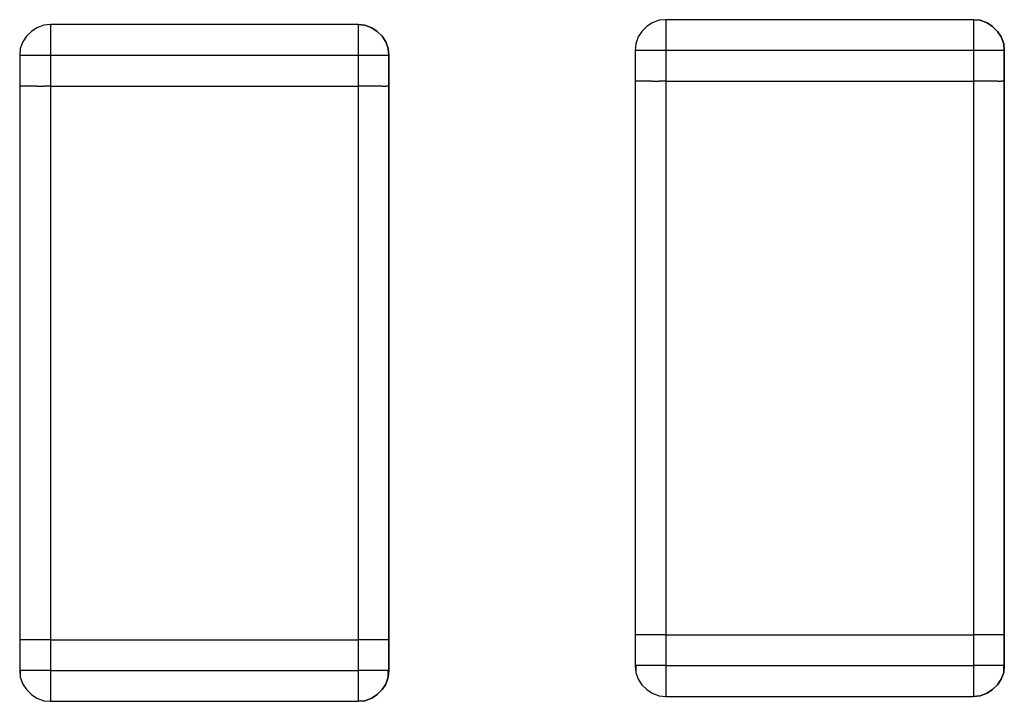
# Model space of a CAD drawing. Header units: inches. Extents: x 0 to 474, y -297 to 0.
# Tile 72 of 256: x 158.59 to 160.19, y -144.84 to -143.73. Entities that reach past the tile are written whole.
import ezdxf

# ---------------------------------------------------------------- set-up
doc = ezdxf.new("R2010")
doc.units = ezdxf.units.IN
doc.header["$MEASUREMENT"] = 0

msp = doc.modelspace()

# ---------------------------------------------------------------- linework, layer by layer
at = {"color": 7, "true_color": 0xffffff}
for p, q in [((158.619, -143.7428), (158.61, -143.7488)), ((158.619, -143.7428), (158.61, -143.7488)), ((158.63, -143.7388), (158.619, -143.7428)), ((158.63, -143.7388), (158.619, -143.7428)), ((158.641, -143.7378), (158.63, -143.7388)), ((158.641, -143.7378), (158.63, -143.7388)), ((159.141, -143.7378), (158.641, -143.7378)), ((159.141, -143.7378), (158.641, -143.7378)), ((158.641, -143.7378), (158.641, -143.7388)), ((158.641, -143.7388), (158.641, -143.7428)), ((158.641, -143.7428), (158.641, -143.7488)), ((159.152, -143.7388), (159.141, -143.7378)), ((159.141, -143.7378), (159.152, -143.7388)), ((159.141, -143.7378), (159.141, -143.7388)), ((159.141, -143.7388), (159.141, -143.7428)), ((159.141, -143.7428), (159.141, -143.7488)), ((159.163, -143.7428), (159.152, -143.7388)), ((159.152, -143.7388), (159.163, -143.7428)), ((159.172, -143.7488), (159.163, -143.7428)), ((159.163, -143.7428), (159.172, -143.7488)), ((159.61, -143.7408), (159.602, -143.7488)), ((159.61, -143.7408), (159.602, -143.7488)), ((159.619, -143.7348), (159.61, -143.7408)), ((159.619, -143.7348), (159.61, -143.7408)), ((159.63, -143.7308), (159.619, -143.7348)), ((159.63, -143.7308), (159.619, -143.7348)), ((159.641, -143.7298), (159.63, -143.7308)), ((159.641, -143.7298), (159.63, -143.7308)), ((160.141, -143.7298), (159.641, -143.7298)), ((160.141, -143.7298), (159.641, -143.7298)), ((159.641, -143.7298), (159.641, -143.7308)), ((159.641, -143.7308), (159.641, -143.7348)), ((159.641, -143.7348), (159.641, -143.7408)), ((159.641, -143.7408), (159.641, -143.7488)), ((160.152, -143.7308), (160.141, -143.7298)), ((160.141, -143.7298), (160.152, -143.7308)), ((160.141, -143.7298), (160.141, -143.7308)), ((160.141, -143.7308), (160.141, -143.7348)), ((160.141, -143.7348), (160.141, -143.7408)), ((160.141, -143.7408), (160.141, -143.7488)), ((160.163, -143.7348), (160.152, -143.7308)), ((160.152, -143.7308), (160.163, -143.7348)), ((160.172, -143.7408), (160.163, -143.7348)), ((160.163, -143.7348), (160.172, -143.7408)), ((160.18, -143.7488), (160.172, -143.7408)), ((160.172, -143.7408), (160.18, -143.7488)), ((158.602, -143.7568), (158.596, -143.7658)), ((158.602, -143.7568), (158.596, -143.7658)), ((158.61, -143.7488), (158.602, -143.7568)), ((158.61, -143.7488), (158.602, -143.7568)), ((158.641, -143.7488), (158.641, -143.7568)), ((158.641, -143.7568), (158.641, -143.7658)), ((159.141, -143.7488), (159.141, -143.7568)), ((159.141, -143.7568), (159.141, -143.7658)), ((159.18, -143.7568), (159.172, -143.7488)), ((159.172, -143.7488), (159.18, -143.7568)), ((159.186, -143.7658), (159.18, -143.7568)), ((159.18, -143.7568), (159.186, -143.7658)), ((159.596, -143.7578), (159.592, -143.7688)), ((159.596, -143.7578), (159.592, -143.7688)), ((159.602, -143.7488), (159.596, -143.7578)), ((159.602, -143.7488), (159.596, -143.7578)), ((159.641, -143.7488), (159.641, -143.7578)), ((159.641, -143.7578), (159.641, -143.7688)), ((160.141, -143.7488), (160.141, -143.7578)), ((160.141, -143.7578), (160.141, -143.7688)), ((160.186, -143.7578), (160.18, -143.7488)), ((160.18, -143.7488), (160.186, -143.7578)), ((160.19, -143.7688), (160.186, -143.7578)), ((160.186, -143.7578), (160.19, -143.7688)), ((158.596, -143.7658), (158.592, -143.7768)), ((158.596, -143.7658), (158.592, -143.7768)), ((158.641, -143.7658), (158.641, -143.7768)), ((159.141, -143.7658), (159.141, -143.7768)), ((159.19, -143.7768), (159.186, -143.7658)), ((159.186, -143.7658), (159.19, -143.7768)), ((159.592, -143.7688), (159.591, -143.7798)), ((159.592, -143.7688), (159.591, -143.7798)), ((159.641, -143.7688), (159.641, -143.7798)), ((160.141, -143.7688), (160.141, -143.7798)), ((160.191, -143.7798), (160.19, -143.7688)), ((160.19, -143.7688), (160.191, -143.7798)), ((158.592, -143.7768), (158.591, -143.7878)), ((158.592, -143.7768), (158.591, -143.7878)), ((158.591, -143.7878), (158.591, -143.8378)), ((158.591, -143.7878), (158.591, -143.8378)), ((158.592, -143.7878), (158.591, -143.7878)), ((158.596, -143.7878), (158.592, -143.7878)), ((158.602, -143.7878), (158.596, -143.7878)), ((158.61, -143.7878), (158.602, -143.7878)), ((158.619, -143.7878), (158.61, -143.7878)), ((158.63, -143.7878), (158.619, -143.7878)), ((158.641, -143.7878), (158.63, -143.7878)), ((158.641, -143.7768), (158.641, -143.7878)), ((158.641, -143.7878), (158.641, -143.8378)), ((159.141, -143.7878), (158.641, -143.7878)), ((159.141, -143.7768), (159.141, -143.7878)), ((159.152, -143.7878), (159.141, -143.7878)), ((159.141, -143.7878), (159.141, -143.8378)), ((159.163, -143.7878), (159.152, -143.7878)), ((159.172, -143.7878), (159.163, -143.7878)), ((159.18, -143.7878), (159.172, -143.7878)), ((159.186, -143.7878), (159.18, -143.7878)), ((159.19, -143.7878), (159.186, -143.7878)), ((159.191, -143.7878), (159.19, -143.7768)), ((159.19, -143.7768), (159.191, -143.7878)), ((159.191, -143.7878), (159.19, -143.7878)), ((159.191, -143.8378), (159.191, -143.7878)), ((159.191, -143.7878), (159.191, -143.8378)), ((159.591, -143.7798), (159.591, -143.8298)), ((159.591, -143.7798), (159.591, -143.8298)), ((159.592, -143.7798), (159.591, -143.7798)), ((159.596, -143.7798), (159.592, -143.7798)), ((159.602, -143.7798), (159.596, -143.7798)), ((159.61, -143.7798), (159.602, -143.7798)), ((159.619, -143.7798), (159.61, -143.7798)), ((159.63, -143.7798), (159.619, -143.7798)), ((159.641, -143.7798), (159.63, -143.7798)), ((159.641, -143.7798), (159.641, -143.8298)), ((160.141, -143.7798), (159.641, -143.7798)), ((160.152, -143.7798), (160.141, -143.7798)), ((160.141, -143.7798), (160.141, -143.8298)), ((160.163, -143.7798), (160.152, -143.7798)), ((160.172, -143.7798), (160.163, -143.7798)), ((160.18, -143.7798), (160.172, -143.7798)), ((160.186, -143.7798), (160.18, -143.7798)), ((160.19, -143.7798), (160.186, -143.7798)), ((160.191, -143.7798), (160.19, -143.7798)), ((160.191, -143.8298), (160.191, -143.7798)), ((160.191, -143.7798), (160.191, -143.8298)), ((158.591, -143.8378), (158.591, -144.7378)), ((158.592, -143.8378), (158.591, -143.8378)), ((158.592, -143.8378), (158.591, -143.8378)), ((158.591, -143.8378), (158.591, -144.7378)), ((158.596, -143.8378), (158.592, -143.8378)), ((158.596, -143.8378), (158.592, -143.8378)), ((158.602, -143.8378), (158.596, -143.8378)), ((158.602, -143.8378), (158.596, -143.8378)), ((158.61, -143.8378), (158.602, -143.8378)), ((158.61, -143.8378), (158.602, -143.8378)), ((158.619, -143.8378), (158.61, -143.8378)), ((158.619, -143.8378), (158.61, -143.8378)), ((158.619, -143.8378), (158.63, -143.8378)), ((158.619, -143.8378), (158.63, -143.8378)), ((158.641, -143.8378), (158.63, -143.8378)), ((158.641, -143.8378), (158.63, -143.8378)), ((158.641, -143.8378), (159.141, -143.8378)), ((158.641, -143.8378), (159.141, -143.8378)), ((158.641, -143.8378), (158.641, -144.7378)), ((159.152, -143.8378), (159.141, -143.8378)), ((159.152, -143.8378), (159.141, -143.8378)), ((159.141, -143.8378), (159.141, -144.7378)), ((159.163, -143.8378), (159.152, -143.8378)), ((159.163, -143.8378), (159.152, -143.8378)), ((159.172, -143.8378), (159.163, -143.8378)), ((159.172, -143.8378), (159.163, -143.8378)), ((159.18, -143.8378), (159.172, -143.8378)), ((159.18, -143.8378), (159.172, -143.8378)), ((159.18, -143.8378), (159.186, -143.8378)), ((159.18, -143.8378), (159.186, -143.8378)), ((159.19, -143.8378), (159.186, -143.8378)), ((159.19, -143.8378), (159.186, -143.8378)), ((159.191, -143.8378), (159.19, -143.8378)), ((159.191, -143.8378), (159.19, -143.8378)), ((159.191, -144.7378), (159.191, -143.8378)), ((159.191, -143.8378), (159.191, -144.7378)), ((159.591, -143.8298), (159.591, -144.7298)), ((159.592, -143.8298), (159.591, -143.8298)), ((159.592, -143.8298), (159.591, -143.8298)), ((159.591, -143.8298), (159.591, -144.7298)), ((159.596, -143.8298), (159.592, -143.8298)), ((159.596, -143.8298), (159.592, -143.8298)), ((159.602, -143.8298), (159.596, -143.8298)), ((159.602, -143.8298), (159.596, -143.8298)), ((159.61, -143.8298), (159.602, -143.8298)), ((159.61, -143.8298), (159.602, -143.8298)), ((159.619, -143.8298), (159.61, -143.8298)), ((159.619, -143.8298), (159.61, -143.8298)), ((159.619, -143.8298), (159.63, -143.8298)), ((159.619, -143.8298), (159.63, -143.8298)), ((159.641, -143.8298), (159.63, -143.8298)), ((159.641, -143.8298), (159.63, -143.8298)), ((159.641, -143.8298), (160.141, -143.8298)), ((159.641, -143.8298), (160.141, -143.8298)), ((159.641, -143.8298), (159.641, -144.7298)), ((160.152, -143.8298), (160.141, -143.8298)), ((160.152, -143.8298), (160.141, -143.8298)), ((160.141, -143.8298), (160.141, -144.7298)), ((160.163, -143.8298), (160.152, -143.8298)), ((160.163, -143.8298), (160.152, -143.8298)), ((160.172, -143.8298), (160.163, -143.8298)), ((160.172, -143.8298), (160.163, -143.8298)), ((160.18, -143.8298), (160.172, -143.8298)), ((160.18, -143.8298), (160.172, -143.8298)), ((160.18, -143.8298), (160.186, -143.8298)), ((160.18, -143.8298), (160.186, -143.8298)), ((160.19, -143.8298), (160.186, -143.8298)), ((160.19, -143.8298), (160.186, -143.8298)), ((160.191, -143.8298), (160.19, -143.8298)), ((160.191, -143.8298), (160.19, -143.8298)), ((160.191, -144.7298), (160.191, -143.8298)), ((160.191, -143.8298), (160.191, -144.7298)), ((159.591, -144.7298), (159.591, -144.7798)), ((159.592, -144.7298), (159.591, -144.7298)), ((159.591, -144.7298), (159.591, -144.7798)), ((159.592, -144.7298), (159.591, -144.7298)), ((159.596, -144.7298), (159.592, -144.7298)), ((159.596, -144.7298), (159.592, -144.7298)), ((159.602, -144.7298), (159.596, -144.7298)), ((159.602, -144.7298), (159.596, -144.7298)), ((159.61, -144.7298), (159.602, -144.7298)), ((159.61, -144.7298), (159.602, -144.7298)), ((159.619, -144.7298), (159.61, -144.7298)), ((159.619, -144.7298), (159.61, -144.7298)), ((159.63, -144.7298), (159.619, -144.7298)), ((159.63, -144.7298), (159.619, -144.7298)), ((159.641, -144.7298), (159.63, -144.7298)), ((159.641, -144.7298), (159.63, -144.7298)), ((159.641, -144.7298), (160.141, -144.7298)), ((159.641, -144.7298), (160.141, -144.7298)), ((159.641, -144.7298), (159.641, -144.7798)), ((160.152, -144.7298), (160.141, -144.7298)), ((160.152, -144.7298), (160.141, -144.7298)), ((160.141, -144.7298), (160.141, -144.7798)), ((160.163, -144.7298), (160.152, -144.7298)), ((160.163, -144.7298), (160.152, -144.7298)), ((160.172, -144.7298), (160.163, -144.7298)), ((160.172, -144.7298), (160.163, -144.7298)), ((160.18, -144.7298), (160.172, -144.7298)), ((160.18, -144.7298), (160.172, -144.7298)), ((160.186, -144.7298), (160.18, -144.7298)), ((160.186, -144.7298), (160.18, -144.7298)), ((160.19, -144.7298), (160.186, -144.7298)), ((160.19, -144.7298), (160.186, -144.7298)), ((160.191, -144.7298), (160.19, -144.7298)), ((160.191, -144.7298), (160.19, -144.7298)), ((160.191, -144.7798), (160.191, -144.7298)), ((160.191, -144.7298), (160.191, -144.7798)), ((158.591, -144.7378), (158.591, -144.7878)), ((158.592, -144.7378), (158.591, -144.7378)), ((158.591, -144.7378), (158.591, -144.7878)), ((158.592, -144.7378), (158.591, -144.7378)), ((158.596, -144.7378), (158.592, -144.7378)), ((158.596, -144.7378), (158.592, -144.7378)), ((158.602, -144.7378), (158.596, -144.7378)), ((158.602, -144.7378), (158.596, -144.7378)), ((158.61, -144.7378), (158.602, -144.7378)), ((158.61, -144.7378), (158.602, -144.7378)), ((158.619, -144.7378), (158.61, -144.7378)), ((158.619, -144.7378), (158.61, -144.7378)), ((158.63, -144.7378), (158.619, -144.7378)), ((158.63, -144.7378), (158.619, -144.7378)), ((158.641, -144.7378), (158.63, -144.7378)), ((158.641, -144.7378), (158.63, -144.7378)), ((158.641, -144.7378), (159.141, -144.7378)), ((158.641, -144.7378), (159.141, -144.7378)), ((158.641, -144.7378), (158.641, -144.7878)), ((159.152, -144.7378), (159.141, -144.7378)), ((159.152, -144.7378), (159.141, -144.7378)), ((159.141, -144.7378), (159.141, -144.7878)), ((159.163, -144.7378), (159.152, -144.7378)), ((159.163, -144.7378), (159.152, -144.7378)), ((159.172, -144.7378), (159.163, -144.7378)), ((159.172, -144.7378), (159.163, -144.7378)), ((159.18, -144.7378), (159.172, -144.7378)), ((159.18, -144.7378), (159.172, -144.7378)), ((159.186, -144.7378), (159.18, -144.7378)), ((159.186, -144.7378), (159.18, -144.7378)), ((159.19, -144.7378), (159.186, -144.7378)), ((159.19, -144.7378), (159.186, -144.7378)), ((159.191, -144.7378), (159.19, -144.7378)), ((159.191, -144.7378), (159.19, -144.7378)), ((159.191, -144.7878), (159.191, -144.7378)), ((159.191, -144.7378), (159.191, -144.7878)), ((159.591, -144.7798), (159.592, -144.7798)), ((159.591, -144.7798), (159.592, -144.7908)), ((159.592, -144.7798), (159.591, -144.7798)), ((159.592, -144.7798), (159.592, -144.7908)), ((159.596, -144.7798), (159.592, -144.7798)), ((159.602, -144.7798), (159.596, -144.7798)), ((159.61, -144.7798), (159.602, -144.7798)), ((159.619, -144.7798), (159.61, -144.7798)), ((159.63, -144.7798), (159.619, -144.7798)), ((159.641, -144.7798), (159.63, -144.7798)), ((159.641, -144.7798), (160.141, -144.7798)), ((159.641, -144.7798), (159.641, -144.7908)), ((160.141, -144.7798), (160.141, -144.7908)), ((160.152, -144.7798), (160.141, -144.7798)), ((160.163, -144.7798), (160.152, -144.7798)), ((160.172, -144.7798), (160.163, -144.7798)), ((160.18, -144.7798), (160.172, -144.7798)), ((160.186, -144.7798), (160.18, -144.7798)), ((160.19, -144.7798), (160.186, -144.7798)), ((160.19, -144.7908), (160.19, -144.7798)), ((160.19, -144.7798), (160.191, -144.7798)), ((160.191, -144.7798), (160.19, -144.7908)), ((160.191, -144.7798), (160.19, -144.7798)), ((158.591, -144.7878), (158.592, -144.7878)), ((158.591, -144.7878), (158.592, -144.7988)), ((158.592, -144.7878), (158.591, -144.7878)), ((158.592, -144.7878), (158.592, -144.7988)), ((158.596, -144.7878), (158.592, -144.7878)), ((158.592, -144.7988), (158.596, -144.8098)), ((158.592, -144.7988), (158.596, -144.8098)), ((158.602, -144.7878), (158.596, -144.7878)), ((158.61, -144.7878), (158.602, -144.7878)), ((158.619, -144.7878), (158.61, -144.7878)), ((158.63, -144.7878), (158.619, -144.7878)), ((158.641, -144.7878), (158.63, -144.7878)), ((158.641, -144.7878), (159.141, -144.7878)), ((158.641, -144.7878), (158.641, -144.7988)), ((158.641, -144.7988), (158.641, -144.8098)), ((159.141, -144.7878), (159.141, -144.7988)), ((159.152, -144.7878), (159.141, -144.7878)), ((159.141, -144.7988), (159.141, -144.8098)), ((159.163, -144.7878), (159.152, -144.7878)), ((159.172, -144.7878), (159.163, -144.7878)), ((159.18, -144.7878), (159.172, -144.7878)), ((159.186, -144.7878), (159.18, -144.7878)), ((159.19, -144.7878), (159.186, -144.7878)), ((159.186, -144.8098), (159.19, -144.7988)), ((159.19, -144.7988), (159.186, -144.8098)), ((159.19, -144.7988), (159.19, -144.7878)), ((159.19, -144.7878), (159.191, -144.7878)), ((159.191, -144.7878), (159.19, -144.7988)), ((159.191, -144.7878), (159.19, -144.7878)), ((159.592, -144.7908), (159.596, -144.8018)), ((159.592, -144.7908), (159.596, -144.8018)), ((159.641, -144.7908), (159.641, -144.8018)), ((160.141, -144.7908), (160.141, -144.8018)), ((160.186, -144.8018), (160.19, -144.7908)), ((160.19, -144.7908), (160.186, -144.8018)), ((158.596, -144.8098), (158.602, -144.8188)), ((158.596, -144.8098), (158.602, -144.8188)), ((158.641, -144.8098), (158.641, -144.8188)), ((159.141, -144.8098), (159.141, -144.8188)), ((159.18, -144.8188), (159.186, -144.8098)), ((159.186, -144.8098), (159.18, -144.8188)), ((159.596, -144.8018), (159.602, -144.8108)), ((159.596, -144.8018), (159.602, -144.8108)), ((159.602, -144.8108), (159.61, -144.8188)), ((159.602, -144.8108), (159.61, -144.8188)), ((159.641, -144.8018), (159.641, -144.8108)), ((159.641, -144.8108), (159.641, -144.8188)), ((160.141, -144.8018), (160.141, -144.8108)), ((160.141, -144.8108), (160.141, -144.8188)), ((160.172, -144.8188), (160.18, -144.8108)), ((160.18, -144.8108), (160.172, -144.8188)), ((160.18, -144.8108), (160.186, -144.8018)), ((160.186, -144.8018), (160.18, -144.8108)), ((158.602, -144.8188), (158.61, -144.8268)), ((158.602, -144.8188), (158.61, -144.8268)), ((158.61, -144.8268), (158.619, -144.8328)), ((158.61, -144.8268), (158.619, -144.8328)), ((158.641, -144.8188), (158.641, -144.8268)), ((158.641, -144.8268), (158.641, -144.8328)), ((159.141, -144.8188), (159.141, -144.8268)), ((159.141, -144.8268), (159.141, -144.8328)), ((159.163, -144.8328), (159.172, -144.8268)), ((159.172, -144.8268), (159.163, -144.8328)), ((159.172, -144.8268), (159.18, -144.8188)), ((159.18, -144.8188), (159.172, -144.8268)), ((159.61, -144.8188), (159.619, -144.8248)), ((159.61, -144.8188), (159.619, -144.8248)), ((159.619, -144.8248), (159.63, -144.8288)), ((159.619, -144.8248), (159.63, -144.8288)), ((159.63, -144.8288), (159.641, -144.8298)), ((159.63, -144.8288), (159.641, -144.8298)), ((159.641, -144.8188), (159.641, -144.8248)), ((159.641, -144.8248), (159.641, -144.8288)), ((159.641, -144.8288), (159.641, -144.8298)), ((159.641, -144.8298), (160.141, -144.8298)), ((159.641, -144.8298), (160.141, -144.8298)), ((160.141, -144.8188), (160.141, -144.8248)), ((160.141, -144.8248), (160.141, -144.8288)), ((160.141, -144.8298), (160.152, -144.8288)), ((160.152, -144.8288), (160.141, -144.8298)), ((160.141, -144.8288), (160.141, -144.8298)), ((160.152, -144.8288), (160.163, -144.8248)), ((160.163, -144.8248), (160.152, -144.8288)), ((160.163, -144.8248), (160.172, -144.8188)), ((160.172, -144.8188), (160.163, -144.8248)), ((158.619, -144.8328), (158.63, -144.8368)), ((158.619, -144.8328), (158.63, -144.8368)), ((158.63, -144.8368), (158.641, -144.8378)), ((158.63, -144.8368), (158.641, -144.8378)), ((158.641, -144.8328), (158.641, -144.8368)), ((158.641, -144.8368), (158.641, -144.8378)), ((158.641, -144.8378), (159.141, -144.8378)), ((158.641, -144.8378), (159.141, -144.8378)), ((159.141, -144.8328), (159.141, -144.8368)), ((159.141, -144.8378), (159.152, -144.8368)), ((159.152, -144.8368), (159.141, -144.8378)), ((159.141, -144.8368), (159.141, -144.8378)), ((159.152, -144.8368), (159.163, -144.8328)), ((159.163, -144.8328), (159.152, -144.8368))]:
    msp.add_line(p, q, dxfattribs=at)
at = {"color": 18, "true_color": 0x000000}
for p, q in [((158.619, -143.7428), (158.61, -143.7488)), ((158.619, -143.7428), (158.61, -143.7488)), ((158.63, -143.7388), (158.619, -143.7428)), ((158.63, -143.7388), (158.619, -143.7428)), ((158.641, -143.7378), (158.63, -143.7388)), ((158.641, -143.7378), (158.63, -143.7388)), ((159.141, -143.7378), (158.641, -143.7378)), ((159.141, -143.7378), (158.641, -143.7378)), ((158.641, -143.7378), (158.641, -143.7388)), ((158.641, -143.7388), (158.641, -143.7428)), ((158.641, -143.7428), (158.641, -143.7488)), ((159.152, -143.7388), (159.141, -143.7378)), ((159.141, -143.7378), (159.152, -143.7388)), ((159.141, -143.7378), (159.141, -143.7388)), ((159.141, -143.7388), (159.141, -143.7428)), ((159.141, -143.7428), (159.141, -143.7488)), ((159.163, -143.7428), (159.152, -143.7388)), ((159.152, -143.7388), (159.163, -143.7428)), ((159.172, -143.7488), (159.163, -143.7428)), ((159.163, -143.7428), (159.172, -143.7488)), ((159.61, -143.7408), (159.602, -143.7488)), ((159.61, -143.7408), (159.602, -143.7488)), ((159.619, -143.7348), (159.61, -143.7408)), ((159.619, -143.7348), (159.61, -143.7408)), ((159.63, -143.7308), (159.619, -143.7348)), ((159.63, -143.7308), (159.619, -143.7348)), ((159.641, -143.7298), (159.63, -143.7308)), ((159.641, -143.7298), (159.63, -143.7308)), ((160.141, -143.7298), (159.641, -143.7298)), ((160.141, -143.7298), (159.641, -143.7298)), ((159.641, -143.7298), (159.641, -143.7308)), ((159.641, -143.7308), (159.641, -143.7348)), ((159.641, -143.7348), (159.641, -143.7408)), ((159.641, -143.7408), (159.641, -143.7488)), ((160.152, -143.7308), (160.141, -143.7298)), ((160.141, -143.7298), (160.152, -143.7308)), ((160.141, -143.7298), (160.141, -143.7308)), ((160.141, -143.7308), (160.141, -143.7348)), ((160.141, -143.7348), (160.141, -143.7408)), ((160.141, -143.7408), (160.141, -143.7488)), ((160.163, -143.7348), (160.152, -143.7308)), ((160.152, -143.7308), (160.163, -143.7348)), ((160.172, -143.7408), (160.163, -143.7348)), ((160.163, -143.7348), (160.172, -143.7408)), ((160.18, -143.7488), (160.172, -143.7408)), ((160.172, -143.7408), (160.18, -143.7488)), ((158.602, -143.7568), (158.596, -143.7658)), ((158.602, -143.7568), (158.596, -143.7658)), ((158.61, -143.7488), (158.602, -143.7568)), ((158.61, -143.7488), (158.602, -143.7568)), ((158.641, -143.7488), (158.641, -143.7568)), ((158.641, -143.7568), (158.641, -143.7658)), ((159.141, -143.7488), (159.141, -143.7568)), ((159.141, -143.7568), (159.141, -143.7658)), ((159.18, -143.7568), (159.172, -143.7488)), ((159.172, -143.7488), (159.18, -143.7568)), ((159.186, -143.7658), (159.18, -143.7568)), ((159.18, -143.7568), (159.186, -143.7658)), ((159.596, -143.7578), (159.592, -143.7688)), ((159.596, -143.7578), (159.592, -143.7688)), ((159.602, -143.7488), (159.596, -143.7578)), ((159.602, -143.7488), (159.596, -143.7578)), ((159.641, -143.7488), (159.641, -143.7578)), ((159.641, -143.7578), (159.641, -143.7688)), ((160.141, -143.7488), (160.141, -143.7578)), ((160.141, -143.7578), (160.141, -143.7688)), ((160.186, -143.7578), (160.18, -143.7488)), ((160.18, -143.7488), (160.186, -143.7578)), ((160.19, -143.7688), (160.186, -143.7578)), ((160.186, -143.7578), (160.19, -143.7688)), ((158.596, -143.7658), (158.592, -143.7768)), ((158.596, -143.7658), (158.592, -143.7768)), ((158.641, -143.7658), (158.641, -143.7768)), ((159.141, -143.7658), (159.141, -143.7768)), ((159.19, -143.7768), (159.186, -143.7658)), ((159.186, -143.7658), (159.19, -143.7768)), ((159.592, -143.7688), (159.591, -143.7798)), ((159.592, -143.7688), (159.591, -143.7798)), ((159.641, -143.7688), (159.641, -143.7798)), ((160.141, -143.7688), (160.141, -143.7798)), ((160.191, -143.7798), (160.19, -143.7688)), ((160.19, -143.7688), (160.191, -143.7798)), ((158.592, -143.7768), (158.591, -143.7878)), ((158.592, -143.7768), (158.591, -143.7878)), ((158.591, -143.7878), (158.591, -143.8378)), ((158.591, -143.7878), (158.591, -143.8378)), ((158.592, -143.7878), (158.591, -143.7878)), ((158.596, -143.7878), (158.592, -143.7878)), ((158.602, -143.7878), (158.596, -143.7878)), ((158.61, -143.7878), (158.602, -143.7878)), ((158.619, -143.7878), (158.61, -143.7878)), ((158.63, -143.7878), (158.619, -143.7878)), ((158.641, -143.7878), (158.63, -143.7878)), ((158.641, -143.7768), (158.641, -143.7878)), ((158.641, -143.7878), (158.641, -143.8378)), ((159.141, -143.7878), (158.641, -143.7878)), ((159.141, -143.7768), (159.141, -143.7878)), ((159.152, -143.7878), (159.141, -143.7878)), ((159.141, -143.7878), (159.141, -143.8378)), ((159.163, -143.7878), (159.152, -143.7878)), ((159.172, -143.7878), (159.163, -143.7878)), ((159.18, -143.7878), (159.172, -143.7878)), ((159.186, -143.7878), (159.18, -143.7878)), ((159.19, -143.7878), (159.186, -143.7878)), ((159.191, -143.7878), (159.19, -143.7768)), ((159.19, -143.7768), (159.191, -143.7878)), ((159.191, -143.7878), (159.19, -143.7878)), ((159.191, -143.8378), (159.191, -143.7878)), ((159.191, -143.7878), (159.191, -143.8378)), ((159.591, -143.7798), (159.591, -143.8298)), ((159.591, -143.7798), (159.591, -143.8298)), ((159.592, -143.7798), (159.591, -143.7798)), ((159.596, -143.7798), (159.592, -143.7798)), ((159.602, -143.7798), (159.596, -143.7798)), ((159.61, -143.7798), (159.602, -143.7798)), ((159.619, -143.7798), (159.61, -143.7798)), ((159.63, -143.7798), (159.619, -143.7798)), ((159.641, -143.7798), (159.63, -143.7798)), ((159.641, -143.7798), (159.641, -143.8298)), ((160.141, -143.7798), (159.641, -143.7798)), ((160.152, -143.7798), (160.141, -143.7798)), ((160.141, -143.7798), (160.141, -143.8298)), ((160.163, -143.7798), (160.152, -143.7798)), ((160.172, -143.7798), (160.163, -143.7798)), ((160.18, -143.7798), (160.172, -143.7798)), ((160.186, -143.7798), (160.18, -143.7798)), ((160.19, -143.7798), (160.186, -143.7798)), ((160.191, -143.7798), (160.19, -143.7798)), ((160.191, -143.8298), (160.191, -143.7798)), ((160.191, -143.7798), (160.191, -143.8298)), ((158.591, -143.8378), (158.591, -144.7378)), ((158.592, -143.8378), (158.591, -143.8378)), ((158.592, -143.8378), (158.591, -143.8378)), ((158.591, -143.8378), (158.591, -144.7378)), ((158.596, -143.8378), (158.592, -143.8378)), ((158.596, -143.8378), (158.592, -143.8378)), ((158.602, -143.8378), (158.596, -143.8378)), ((158.602, -143.8378), (158.596, -143.8378)), ((158.61, -143.8378), (158.602, -143.8378)), ((158.61, -143.8378), (158.602, -143.8378)), ((158.619, -143.8378), (158.61, -143.8378)), ((158.619, -143.8378), (158.61, -143.8378)), ((158.619, -143.8378), (158.63, -143.8378)), ((158.619, -143.8378), (158.63, -143.8378)), ((158.641, -143.8378), (158.63, -143.8378)), ((158.641, -143.8378), (158.63, -143.8378)), ((158.641, -143.8378), (159.141, -143.8378)), ((158.641, -143.8378), (159.141, -143.8378)), ((158.641, -143.8378), (158.641, -144.7378)), ((159.152, -143.8378), (159.141, -143.8378)), ((159.152, -143.8378), (159.141, -143.8378)), ((159.141, -143.8378), (159.141, -144.7378)), ((159.163, -143.8378), (159.152, -143.8378)), ((159.163, -143.8378), (159.152, -143.8378)), ((159.172, -143.8378), (159.163, -143.8378)), ((159.172, -143.8378), (159.163, -143.8378)), ((159.18, -143.8378), (159.172, -143.8378)), ((159.18, -143.8378), (159.172, -143.8378)), ((159.18, -143.8378), (159.186, -143.8378)), ((159.18, -143.8378), (159.186, -143.8378)), ((159.19, -143.8378), (159.186, -143.8378)), ((159.19, -143.8378), (159.186, -143.8378)), ((159.191, -143.8378), (159.19, -143.8378)), ((159.191, -143.8378), (159.19, -143.8378)), ((159.191, -144.7378), (159.191, -143.8378)), ((159.191, -143.8378), (159.191, -144.7378)), ((159.591, -143.8298), (159.591, -144.7298)), ((159.592, -143.8298), (159.591, -143.8298)), ((159.592, -143.8298), (159.591, -143.8298)), ((159.591, -143.8298), (159.591, -144.7298)), ((159.596, -143.8298), (159.592, -143.8298)), ((159.596, -143.8298), (159.592, -143.8298)), ((159.602, -143.8298), (159.596, -143.8298)), ((159.602, -143.8298), (159.596, -143.8298)), ((159.61, -143.8298), (159.602, -143.8298)), ((159.61, -143.8298), (159.602, -143.8298)), ((159.619, -143.8298), (159.61, -143.8298)), ((159.619, -143.8298), (159.61, -143.8298)), ((159.619, -143.8298), (159.63, -143.8298)), ((159.619, -143.8298), (159.63, -143.8298)), ((159.641, -143.8298), (159.63, -143.8298)), ((159.641, -143.8298), (159.63, -143.8298)), ((159.641, -143.8298), (160.141, -143.8298)), ((159.641, -143.8298), (160.141, -143.8298)), ((159.641, -143.8298), (159.641, -144.7298)), ((160.152, -143.8298), (160.141, -143.8298)), ((160.152, -143.8298), (160.141, -143.8298)), ((160.141, -143.8298), (160.141, -144.7298)), ((160.163, -143.8298), (160.152, -143.8298)), ((160.163, -143.8298), (160.152, -143.8298)), ((160.172, -143.8298), (160.163, -143.8298)), ((160.172, -143.8298), (160.163, -143.8298)), ((160.18, -143.8298), (160.172, -143.8298)), ((160.18, -143.8298), (160.172, -143.8298)), ((160.18, -143.8298), (160.186, -143.8298)), ((160.18, -143.8298), (160.186, -143.8298)), ((160.19, -143.8298), (160.186, -143.8298)), ((160.19, -143.8298), (160.186, -143.8298)), ((160.191, -143.8298), (160.19, -143.8298)), ((160.191, -143.8298), (160.19, -143.8298)), ((160.191, -144.7298), (160.191, -143.8298)), ((160.191, -143.8298), (160.191, -144.7298)), ((159.591, -144.7298), (159.591, -144.7798)), ((159.592, -144.7298), (159.591, -144.7298)), ((159.591, -144.7298), (159.591, -144.7798)), ((159.592, -144.7298), (159.591, -144.7298)), ((159.596, -144.7298), (159.592, -144.7298)), ((159.596, -144.7298), (159.592, -144.7298)), ((159.602, -144.7298), (159.596, -144.7298)), ((159.602, -144.7298), (159.596, -144.7298)), ((159.61, -144.7298), (159.602, -144.7298)), ((159.61, -144.7298), (159.602, -144.7298)), ((159.619, -144.7298), (159.61, -144.7298)), ((159.619, -144.7298), (159.61, -144.7298)), ((159.63, -144.7298), (159.619, -144.7298)), ((159.63, -144.7298), (159.619, -144.7298)), ((159.641, -144.7298), (159.63, -144.7298)), ((159.641, -144.7298), (159.63, -144.7298)), ((159.641, -144.7298), (160.141, -144.7298)), ((159.641, -144.7298), (160.141, -144.7298)), ((159.641, -144.7298), (159.641, -144.7798)), ((160.152, -144.7298), (160.141, -144.7298)), ((160.152, -144.7298), (160.141, -144.7298)), ((160.141, -144.7298), (160.141, -144.7798)), ((160.163, -144.7298), (160.152, -144.7298)), ((160.163, -144.7298), (160.152, -144.7298)), ((160.172, -144.7298), (160.163, -144.7298)), ((160.172, -144.7298), (160.163, -144.7298)), ((160.18, -144.7298), (160.172, -144.7298)), ((160.18, -144.7298), (160.172, -144.7298)), ((160.186, -144.7298), (160.18, -144.7298)), ((160.186, -144.7298), (160.18, -144.7298)), ((160.19, -144.7298), (160.186, -144.7298)), ((160.19, -144.7298), (160.186, -144.7298)), ((160.191, -144.7298), (160.19, -144.7298)), ((160.191, -144.7298), (160.19, -144.7298)), ((160.191, -144.7798), (160.191, -144.7298)), ((160.191, -144.7298), (160.191, -144.7798)), ((158.591, -144.7378), (158.591, -144.7878)), ((158.592, -144.7378), (158.591, -144.7378)), ((158.591, -144.7378), (158.591, -144.7878)), ((158.592, -144.7378), (158.591, -144.7378)), ((158.596, -144.7378), (158.592, -144.7378)), ((158.596, -144.7378), (158.592, -144.7378)), ((158.602, -144.7378), (158.596, -144.7378)), ((158.602, -144.7378), (158.596, -144.7378)), ((158.61, -144.7378), (158.602, -144.7378)), ((158.61, -144.7378), (158.602, -144.7378)), ((158.619, -144.7378), (158.61, -144.7378)), ((158.619, -144.7378), (158.61, -144.7378)), ((158.63, -144.7378), (158.619, -144.7378)), ((158.63, -144.7378), (158.619, -144.7378)), ((158.641, -144.7378), (158.63, -144.7378)), ((158.641, -144.7378), (158.63, -144.7378)), ((158.641, -144.7378), (159.141, -144.7378)), ((158.641, -144.7378), (159.141, -144.7378)), ((158.641, -144.7378), (158.641, -144.7878)), ((159.152, -144.7378), (159.141, -144.7378)), ((159.152, -144.7378), (159.141, -144.7378)), ((159.141, -144.7378), (159.141, -144.7878)), ((159.163, -144.7378), (159.152, -144.7378)), ((159.163, -144.7378), (159.152, -144.7378)), ((159.172, -144.7378), (159.163, -144.7378)), ((159.172, -144.7378), (159.163, -144.7378)), ((159.18, -144.7378), (159.172, -144.7378)), ((159.18, -144.7378), (159.172, -144.7378)), ((159.186, -144.7378), (159.18, -144.7378)), ((159.186, -144.7378), (159.18, -144.7378)), ((159.19, -144.7378), (159.186, -144.7378)), ((159.19, -144.7378), (159.186, -144.7378)), ((159.191, -144.7378), (159.19, -144.7378)), ((159.191, -144.7378), (159.19, -144.7378)), ((159.191, -144.7878), (159.191, -144.7378)), ((159.191, -144.7378), (159.191, -144.7878)), ((159.591, -144.7798), (159.592, -144.7798)), ((159.591, -144.7798), (159.592, -144.7908)), ((159.592, -144.7798), (159.591, -144.7798)), ((159.592, -144.7798), (159.592, -144.7908)), ((159.596, -144.7798), (159.592, -144.7798)), ((159.602, -144.7798), (159.596, -144.7798)), ((159.61, -144.7798), (159.602, -144.7798)), ((159.619, -144.7798), (159.61, -144.7798)), ((159.63, -144.7798), (159.619, -144.7798)), ((159.641, -144.7798), (159.63, -144.7798)), ((159.641, -144.7798), (160.141, -144.7798)), ((159.641, -144.7798), (159.641, -144.7908)), ((160.141, -144.7798), (160.141, -144.7908)), ((160.152, -144.7798), (160.141, -144.7798)), ((160.163, -144.7798), (160.152, -144.7798)), ((160.172, -144.7798), (160.163, -144.7798)), ((160.18, -144.7798), (160.172, -144.7798)), ((160.186, -144.7798), (160.18, -144.7798)), ((160.19, -144.7798), (160.186, -144.7798)), ((160.19, -144.7908), (160.19, -144.7798)), ((160.19, -144.7798), (160.191, -144.7798)), ((160.191, -144.7798), (160.19, -144.7908)), ((160.191, -144.7798), (160.19, -144.7798)), ((158.591, -144.7878), (158.592, -144.7878)), ((158.591, -144.7878), (158.592, -144.7988)), ((158.592, -144.7878), (158.591, -144.7878)), ((158.592, -144.7878), (158.592, -144.7988)), ((158.596, -144.7878), (158.592, -144.7878)), ((158.592, -144.7988), (158.596, -144.8098)), ((158.592, -144.7988), (158.596, -144.8098)), ((158.602, -144.7878), (158.596, -144.7878)), ((158.61, -144.7878), (158.602, -144.7878)), ((158.619, -144.7878), (158.61, -144.7878)), ((158.63, -144.7878), (158.619, -144.7878)), ((158.641, -144.7878), (158.63, -144.7878)), ((158.641, -144.7878), (159.141, -144.7878)), ((158.641, -144.7878), (158.641, -144.7988)), ((158.641, -144.7988), (158.641, -144.8098)), ((159.141, -144.7878), (159.141, -144.7988)), ((159.152, -144.7878), (159.141, -144.7878)), ((159.141, -144.7988), (159.141, -144.8098)), ((159.163, -144.7878), (159.152, -144.7878)), ((159.172, -144.7878), (159.163, -144.7878)), ((159.18, -144.7878), (159.172, -144.7878)), ((159.186, -144.7878), (159.18, -144.7878)), ((159.19, -144.7878), (159.186, -144.7878)), ((159.186, -144.8098), (159.19, -144.7988)), ((159.19, -144.7988), (159.186, -144.8098)), ((159.19, -144.7988), (159.19, -144.7878)), ((159.19, -144.7878), (159.191, -144.7878)), ((159.191, -144.7878), (159.19, -144.7988)), ((159.191, -144.7878), (159.19, -144.7878)), ((159.592, -144.7908), (159.596, -144.8018)), ((159.592, -144.7908), (159.596, -144.8018)), ((159.641, -144.7908), (159.641, -144.8018)), ((160.141, -144.7908), (160.141, -144.8018)), ((160.186, -144.8018), (160.19, -144.7908)), ((160.19, -144.7908), (160.186, -144.8018)), ((158.596, -144.8098), (158.602, -144.8188)), ((158.596, -144.8098), (158.602, -144.8188)), ((158.641, -144.8098), (158.641, -144.8188)), ((159.141, -144.8098), (159.141, -144.8188)), ((159.18, -144.8188), (159.186, -144.8098)), ((159.186, -144.8098), (159.18, -144.8188)), ((159.596, -144.8018), (159.602, -144.8108)), ((159.596, -144.8018), (159.602, -144.8108)), ((159.602, -144.8108), (159.61, -144.8188)), ((159.602, -144.8108), (159.61, -144.8188)), ((159.641, -144.8018), (159.641, -144.8108)), ((159.641, -144.8108), (159.641, -144.8188)), ((160.141, -144.8018), (160.141, -144.8108)), ((160.141, -144.8108), (160.141, -144.8188)), ((160.172, -144.8188), (160.18, -144.8108)), ((160.18, -144.8108), (160.172, -144.8188)), ((160.18, -144.8108), (160.186, -144.8018)), ((160.186, -144.8018), (160.18, -144.8108)), ((158.602, -144.8188), (158.61, -144.8268)), ((158.602, -144.8188), (158.61, -144.8268)), ((158.61, -144.8268), (158.619, -144.8328)), ((158.61, -144.8268), (158.619, -144.8328)), ((158.641, -144.8188), (158.641, -144.8268)), ((158.641, -144.8268), (158.641, -144.8328)), ((159.141, -144.8188), (159.141, -144.8268)), ((159.141, -144.8268), (159.141, -144.8328)), ((159.163, -144.8328), (159.172, -144.8268)), ((159.172, -144.8268), (159.163, -144.8328)), ((159.172, -144.8268), (159.18, -144.8188)), ((159.18, -144.8188), (159.172, -144.8268)), ((159.61, -144.8188), (159.619, -144.8248)), ((159.61, -144.8188), (159.619, -144.8248)), ((159.619, -144.8248), (159.63, -144.8288)), ((159.619, -144.8248), (159.63, -144.8288)), ((159.63, -144.8288), (159.641, -144.8298)), ((159.63, -144.8288), (159.641, -144.8298)), ((159.641, -144.8188), (159.641, -144.8248)), ((159.641, -144.8248), (159.641, -144.8288)), ((159.641, -144.8288), (159.641, -144.8298)), ((159.641, -144.8298), (160.141, -144.8298)), ((159.641, -144.8298), (160.141, -144.8298)), ((160.141, -144.8188), (160.141, -144.8248)), ((160.141, -144.8248), (160.141, -144.8288)), ((160.141, -144.8298), (160.152, -144.8288)), ((160.152, -144.8288), (160.141, -144.8298)), ((160.141, -144.8288), (160.141, -144.8298)), ((160.152, -144.8288), (160.163, -144.8248)), ((160.163, -144.8248), (160.152, -144.8288)), ((160.163, -144.8248), (160.172, -144.8188)), ((160.172, -144.8188), (160.163, -144.8248)), ((158.619, -144.8328), (158.63, -144.8368)), ((158.619, -144.8328), (158.63, -144.8368)), ((158.63, -144.8368), (158.641, -144.8378)), ((158.63, -144.8368), (158.641, -144.8378)), ((158.641, -144.8328), (158.641, -144.8368)), ((158.641, -144.8368), (158.641, -144.8378)), ((158.641, -144.8378), (159.141, -144.8378)), ((158.641, -144.8378), (159.141, -144.8378)), ((159.141, -144.8328), (159.141, -144.8368)), ((159.141, -144.8378), (159.152, -144.8368)), ((159.152, -144.8368), (159.141, -144.8378)), ((159.141, -144.8368), (159.141, -144.8378)), ((159.152, -144.8368), (159.163, -144.8328)), ((159.163, -144.8328), (159.152, -144.8368))]:
    msp.add_line(p, q, dxfattribs=at)

doc.saveas('drawing.dxf')
